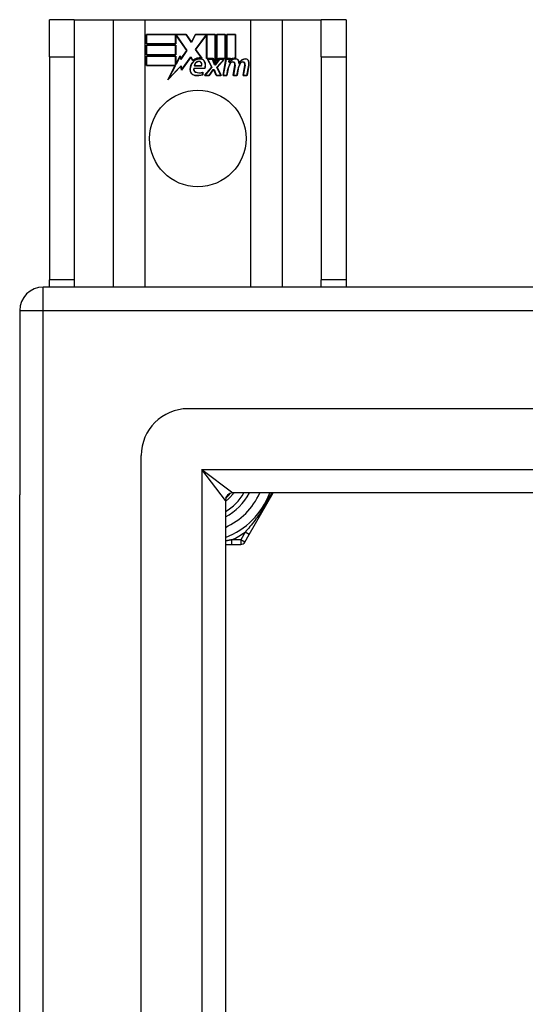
# Model space of a CAD drawing. Header units: inches. Extents: x 48.1 to 120.1, y 29 to 58.2.
# Tile 9 of 21: x 48.1 to 50.2, y 54.1 to 58.2. Entities that reach past the tile are written whole.
import ezdxf

# ---------------------------------------------------------------- set-up
doc = ezdxf.new("R2010")
doc.units = ezdxf.units.IN
doc.header["$MEASUREMENT"] = 0
doc.layers.add('Visible Edges(ANSI)', color=7, linetype='Continuous', lineweight=25)
doc.layers.add('Visible Tangent Edges(ANSI)', color=7, linetype='Continuous', lineweight=25)

msp = doc.modelspace()

# ---------------------------------------------------------------- linework, layer by layer
at = {"layer": 'Visible Edges(ANSI)'}
for p, q in [((48.2838, 58.226), (48.1788, 58.226)), ((48.1788, 58.07), (48.1788, 58.226)), ((48.2838, 58.226), (48.2838, 58.07)), ((48.2838, 58.226), (48.448, 58.226)), ((48.448, 58.226), (48.5826, 58.226)), ((48.5826, 58.226), (49.025, 58.226)), ((49.025, 58.226), (49.1597, 58.226)), ((49.1597, 58.226), (49.3238, 58.226)), ((49.3238, 58.07), (49.3238, 58.226)), ((49.4288, 58.226), (49.3238, 58.226)), ((49.4288, 58.226), (49.4288, 58.07)), ((48.5876, 58.164), (48.7549, 58.164)), ((48.5876, 58.1239), (48.5876, 58.164)), ((48.5884, 58.1633), (48.5884, 58.1247)), ((48.7545, 58.1633), (48.5884, 58.1633)), ((48.777, 58.1299), (48.7545, 58.1633)), ((48.7549, 58.164), (48.7769, 58.1314)), ((48.7769, 58.1314), (48.7942, 58.164)), ((48.7947, 58.1633), (48.777, 58.1299)), ((48.7942, 58.164), (48.8779, 58.164)), ((48.8771, 58.1633), (48.7947, 58.1633)), ((48.8771, 58.0446), (48.8771, 58.1633)), ((48.8779, 58.164), (48.8779, 58.0409)), ((48.8831, 58.05), (48.8831, 58.164)), ((48.8831, 58.164), (48.9202, 58.164)), ((48.8839, 58.1633), (48.8839, 58.0523)), ((48.9195, 58.1633), (48.8839, 58.1633)), ((48.9195, 58.0637), (48.9195, 58.1633)), ((48.9202, 58.164), (48.9202, 58.063)), ((48.9255, 58.063), (48.9255, 58.164)), ((48.9255, 58.164), (48.9626, 58.164)), ((48.9262, 58.1633), (48.9262, 58.0637)), ((48.9619, 58.1633), (48.9262, 58.1633)), ((48.9619, 58.0654), (48.9619, 58.1633)), ((48.9626, 58.164), (48.9626, 58.0647)), ((48.711, 58.1239), (48.5876, 58.1239)), ((48.5876, 58.0785), (48.5876, 58.1187)), ((48.5876, 58.1187), (48.711, 58.1187)), ((48.5884, 58.1247), (48.7102, 58.1247)), ((48.7102, 58.1247), (48.7102, 58.1592)), ((48.7102, 58.1592), (48.7147, 58.1592)), ((48.711, 58.1584), (48.711, 58.1239)), ((48.7143, 58.1584), (48.711, 58.1584)), ((48.711, 58.1187), (48.711, 58.0785)), ((48.7571, 58.0962), (48.7143, 58.1584)), ((48.7147, 58.1592), (48.758, 58.0962)), ((48.7937, 58.1012), (48.837, 58.1592)), ((48.8373, 58.1584), (48.7946, 58.1012)), ((48.837, 58.1592), (48.8411, 58.1592)), ((48.8404, 58.1584), (48.8373, 58.1584)), ((48.8404, 58.063), (48.8404, 58.1584)), ((48.8411, 58.1592), (48.8411, 58.0637)), ((48.711, 58.0785), (48.5876, 58.0785)), ((48.5884, 58.1179), (48.5884, 58.0793)), ((48.7102, 58.1179), (48.5884, 58.1179)), ((48.5884, 58.0793), (48.7102, 58.0793)), ((48.7102, 58.0793), (48.7102, 58.1179)), ((48.758, 58.0962), (48.7322, 58.0592)), ((48.7326, 58.0611), (48.7571, 58.0962)), ((48.8188, 58.065), (48.7937, 58.1012)), ((48.7946, 58.1012), (48.8205, 58.0639)), ((48.1788, 58.07), (48.1788, 57.132)), ((48.2838, 58.07), (48.2838, 57.132)), ((48.5876, 58.0729), (48.711, 58.0729)), ((48.5876, 58.0328), (48.5876, 58.0729)), ((48.7102, 58.0722), (48.5884, 58.0722)), ((48.5884, 58.0722), (48.5884, 58.0335)), ((48.7102, 58.0377), (48.7102, 58.0722)), ((48.7122, 58.0377), (48.7102, 58.0377)), ((48.711, 58.0729), (48.711, 58.0384)), ((48.711, 58.0384), (48.7118, 58.0384)), ((48.7118, 58.0384), (48.7301, 58.0737)), ((48.7298, 58.0714), (48.7122, 58.0377)), ((48.7322, 58.0592), (48.7298, 58.0714)), ((48.7301, 58.0737), (48.7326, 58.0611)), ((48.7744, 58.0682), (48.7351, 58.0132)), ((48.7356, 58.0151), (48.7744, 58.0696)), ((48.7744, 58.0696), (48.7832, 58.055)), ((48.783, 58.0538), (48.7744, 58.0682)), ((48.8685, 58.063), (48.8404, 58.063)), ((48.8411, 58.0637), (48.869, 58.0637)), ((48.8625, 58.026), (48.8452, 58.0594)), ((48.8452, 58.0594), (48.8655, 58.0594)), ((48.8465, 58.0587), (48.8634, 58.0259)), ((48.865, 58.0587), (48.8465, 58.0587)), ((48.8747, 58.0357), (48.865, 58.0587)), ((48.8655, 58.0594), (48.8752, 58.0364)), ((48.8779, 58.0409), (48.8685, 58.063)), ((48.869, 58.0637), (48.8771, 58.0446)), ((48.8782, 58.0357), (48.8747, 58.0357)), ((48.8752, 58.0364), (48.8779, 58.0364)), ((48.8779, 58.0364), (48.8946, 58.0594)), ((48.8949, 58.0587), (48.8782, 58.0357)), ((48.8925, 58.063), (48.8831, 58.05)), ((48.8837, 58.0264), (48.9133, 58.0587)), ((48.8839, 58.0523), (48.8921, 58.0637)), ((48.915, 58.0594), (48.8846, 58.0263)), ((48.8921, 58.0637), (48.9195, 58.0637)), ((48.9202, 58.063), (48.8925, 58.063)), ((48.8946, 58.0594), (48.915, 58.0594)), ((48.9133, 58.0587), (48.8949, 58.0587)), ((48.9101, 57.9912), (48.9222, 58.0594)), ((48.9228, 58.0587), (48.911, 57.9919)), ((48.9222, 58.0594), (48.9364, 58.0594)), ((48.9355, 58.0587), (48.9228, 58.0587)), ((48.9409, 58.063), (48.9255, 58.063)), ((48.9262, 58.0637), (48.9417, 58.0637)), ((48.9345, 58.0467), (48.9355, 58.0587)), ((48.9394, 58.0467), (48.9345, 58.0467)), ((48.9364, 58.0594), (48.9353, 58.0474)), ((48.9353, 58.0474), (48.9389, 58.0474)), ((48.9402, 58.0553), (48.9409, 58.063)), ((48.9417, 58.0637), (48.9411, 58.0572)), ((49.3238, 58.07), (49.3238, 57.132)), ((49.4288, 58.07), (49.4288, 57.132)), ((48.7088, 58.0328), (48.5876, 58.0328)), ((48.5884, 58.0335), (48.7101, 58.0335)), ((48.6778, 57.9732), (48.7088, 58.0328)), ((48.7326, 58.0309), (48.6778, 57.9732)), ((48.7101, 58.0335), (48.6809, 57.9775)), ((48.6809, 57.9775), (48.7331, 58.0325)), ((48.7351, 58.0132), (48.7326, 58.0309)), ((48.7331, 58.0325), (48.7356, 58.0151)), ((48.7869, 58.0215), (48.8327, 58.0215)), ((48.8332, 58.0208), (48.7875, 58.0208)), ((48.8198, 58.0313), (48.7885, 58.0313)), ((48.7894, 58.032), (48.8194, 58.032)), ((48.8242, 57.9951), (48.8242, 58.0047)), ((48.825, 58.0058), (48.825, 57.9945)), ((48.8317, 57.9912), (48.8625, 58.026)), ((48.8634, 58.0259), (48.8334, 57.9919)), ((48.8516, 57.9919), (48.8685, 58.0163)), ((48.8689, 58.0155), (48.852, 57.9912)), ((48.8685, 58.0163), (48.8724, 58.0163)), ((48.8719, 58.0155), (48.8689, 58.0155)), ((48.8812, 57.9912), (48.8719, 58.0155)), ((48.8724, 58.0163), (48.8818, 57.9919)), ((48.9003, 57.9919), (48.8837, 58.0264)), ((48.8846, 58.0263), (48.9015, 57.9912)), ((48.926, 57.9919), (48.9308, 58.0194)), ((48.9316, 58.0193), (48.9266, 57.9912)), ((48.9525, 57.9912), (48.9601, 58.0343)), ((48.9608, 58.0341), (48.9534, 57.9919)), ((48.9684, 57.9919), (48.9732, 58.0194)), ((48.974, 58.0193), (48.969, 57.9912)), ((48.9945, 57.9912), (49.0021, 58.0343)), ((49.0028, 58.0342), (48.9954, 57.9919)), ((49.0104, 57.9919), (49.0186, 58.0341)), ((49.0193, 58.034), (49.011, 57.9912)), ((48.852, 57.9912), (48.8317, 57.9912)), ((48.8334, 57.9919), (48.8516, 57.9919)), ((48.9015, 57.9912), (48.8812, 57.9912)), ((48.8818, 57.9919), (48.9003, 57.9919)), ((48.9266, 57.9912), (48.9101, 57.9912)), ((48.911, 57.9919), (48.926, 57.9919)), ((48.969, 57.9912), (48.9525, 57.9912)), ((48.9534, 57.9919), (48.9684, 57.9919)), ((49.011, 57.9912), (48.9945, 57.9912)), ((48.9954, 57.9919), (49.0104, 57.9919)), ((48.1788, 57.101), (48.1788, 57.132)), ((48.2838, 57.132), (48.2838, 57.101)), ((49.3238, 57.101), (49.3238, 57.132)), ((49.4288, 57.132), (49.4288, 57.101)), ((119.9548, 57.101), (48.1528, 57.101)), ((48.0538, 57.002), (48.0538, 56.227)), ((119.3452, 56.5892), (48.7625, 56.5892)), ((48.5656, 30.8097), (48.5656, 56.3924)), ((48.0538, 30.975), (48.0538, 56.227)), ((119.1567, 56.2349), (48.951, 56.2349)), ((49.02, 56.0601), (49.1209, 56.2349)), ((48.92, 56.2039), (48.92, 30.9982)), ((49.0016, 56.0282), (49.02, 56.0601)), ((48.92, 56.0184), (48.9477, 56.0184)), ((48.9477, 56.0184), (48.9845, 56.0184))]:
    msp.add_line(p, q, dxfattribs=at)
at = {"layer": 'Visible Edges(ANSI)', "flags": 128}
for points in [[(48.9554, 56.2349), (48.9541, 56.2332), (48.9528, 56.2316), (48.9515, 56.23), (48.9502, 56.2284), (48.9488, 56.2268), (48.9474, 56.2252), (48.946, 56.2236), (48.9446, 56.2221), (48.9432, 56.2205), (48.9418, 56.219), (48.9403, 56.2175), (48.9388, 56.216), (48.9374, 56.2145), (48.9359, 56.2131), (48.9343, 56.2116), (48.9328, 56.2102), (48.9312, 56.2088), (48.9297, 56.2074), (48.9281, 56.2061), (48.9265, 56.2047), (48.9249, 56.2034), (48.9233, 56.2021), (48.9216, 56.2007), (48.92, 56.1995)], [(48.9214, 56.2131), (48.9222, 56.2139), (48.9231, 56.2146), (48.9239, 56.2154), (48.9248, 56.2162), (48.9256, 56.217), (48.9264, 56.2178), (48.9272, 56.2186), (48.9281, 56.2194), (48.9289, 56.2202), (48.9297, 56.221), (48.9305, 56.2219), (48.9313, 56.2227), (48.9321, 56.2235), (48.9329, 56.2244), (48.9337, 56.2252), (48.9344, 56.2261), (48.9352, 56.2269), (48.936, 56.2278), (48.9367, 56.2287), (48.9375, 56.2295), (48.9382, 56.2304), (48.939, 56.2313), (48.9397, 56.2322), (48.9404, 56.233)]]:
    msp.add_lwpolyline(points, dxfattribs=at)
at = {"layer": 'Visible Edges(ANSI)'}
msp.add_circle((48.8038, 57.726), 0.203, dxfattribs=at)
for centre, radius, start, end in [((48.8199, 58.0148), 0.0498, 134.1684, 176.5646), ((48.8199, 58.0148), 0.049, 134.1684, 176.5646), ((48.8113, 58.0237), 0.0412, 77.079, 133.1785), ((48.8113, 58.0237), 0.042, 79.6582, 131.9139), ((48.8113, 58.0237), 0.0374, 80.4085, 134.1684), ((48.8113, 58.0237), 0.0366, 80.3604, 134.1684), ((48.8102, 58.0295), 0.0217, 109.3797, 175.226), ((48.8102, 58.0295), 0.021, 109.3797, 172.9975), ((48.8078, 58.0364), 0.0144, 51.1652, 109.3797), ((48.8078, 58.0364), 0.0137, 51.1652, 109.3797), ((48.8089, 58.0377), 0.0119, 331.4547, 51.1652), ((48.8089, 58.0377), 0.0127, 329.421, 51.1652), ((48.8159, 58.0416), 0.0183, 23.8445, 85.1757), ((48.8159, 58.0416), 0.019, 23.8445, 85.0802), ((48.801, 58.035), 0.0345, 336.9643, 23.8445), ((48.801, 58.035), 0.0353, 336.1555, 23.8445), ((48.9888, 58.0092), 0.0589, 147.5992, 170), ((48.9888, 58.0092), 0.0581, 147.5992, 170), ((48.9642, 58.0312), 0.03, 89.4776, 147.4114), ((48.953, 58.0319), 0.0165, 96.03, 147.5992), ((48.9642, 58.0312), 0.0293, 89.4776, 148.2123), ((48.953, 58.0319), 0.0157, 96.03, 147.5992), ((48.962, 58.0347), 0.03, 88.7952, 136.5849), ((48.962, 58.0347), 0.0307, 90.2222, 132.7339), ((48.9522, 58.0401), 0.00825, 23.5571, 96.03), ((48.9522, 58.0401), 0.0075, 23.5571, 96.03), ((48.945, 58.0369), 0.0154, 350, 23.5571), ((48.945, 58.0369), 0.0161, 350, 23.5571), ((48.9644, 58.0486), 0.0127, 16.9928, 89.4776), ((48.9644, 58.0486), 0.0119, 16.9928, 89.4776), ((49.0313, 58.01), 0.0589, 148.5524, 170.8204), ((49.0313, 58.01), 0.0581, 148.5584, 170.8257), ((48.9421, 58.0418), 0.0353, 357.7769, 16.9928), ((48.9421, 58.0418), 0.036, 3.6169, 16.9928), ((49.0056, 58.0305), 0.0299, 89.6788, 160.8136), ((49.0056, 58.0305), 0.0307, 89.6788, 153.9508), ((48.995, 58.0319), 0.0165, 96.1027, 147.6301), ((48.995, 58.0319), 0.0157, 96.1027, 147.6083), ((48.9942, 58.0401), 0.00825, 23.5487, 96.1027), ((48.9942, 58.0401), 0.0075, 23.5487, 96.1027), ((48.9869, 58.037), 0.0154, 349.9922, 23.5487), ((48.9869, 58.037), 0.0161, 350.0076, 23.5487), ((49.0057, 58.0481), 0.0131, 18.4748, 89.6788), ((49.0057, 58.0481), 0.0124, 18.4748, 89.6788), ((48.984, 58.0409), 0.0353, 349, 18.4748), ((48.984, 58.0409), 0.036, 349, 18.4748), ((48.7949, 58.0163), 0.0247, 176.5646, 261.5605), ((48.7949, 58.0163), 0.0239, 176.5646, 261.5605), ((48.799, 58.0174), 0.0127, 160.9907, 244.6784), ((48.799, 58.0174), 0.012, 163.5261, 244.6784), ((48.8024, 58.067), 0.0759, 261.5605, 287.3343), ((48.8024, 58.067), 0.0751, 261.5605, 286.9141), ((48.8103, 58.0412), 0.0391, 244.6784, 290.9242), ((48.8103, 58.0412), 0.0384, 244.6784, 292.5609), ((48.1528, 57.002), 0.099, 90, 180), ((48.7625, 56.3924), 0.1969, 90, 180), ((48.951, 56.2039), 0.031, 90, 180), ((48.8038, 56.351), 0.2264, 300.8668, 329.1332), ((48.8038, 56.351), 0.3248, 290.9514, 339.0486), ((48.9845, 56.038), 0.0197, 270, 330)]:
    msp.add_arc(centre, radius, start, end, dxfattribs=at)
at = {"layer": 'Visible Tangent Edges(ANSI)'}
for p, q in [((48.448, 58.226), (48.448, 57.101)), ((48.5826, 57.101), (48.5826, 58.226)), ((49.025, 58.226), (49.025, 57.101)), ((49.1597, 57.101), (49.1597, 58.226)), ((48.1788, 58.07), (48.2838, 58.07)), ((49.3238, 58.07), (49.4288, 58.07)), ((48.2838, 57.132), (48.1788, 57.132)), ((49.4288, 57.132), (49.3238, 57.132)), ((48.1528, 57.002), (48.1528, 57.101)), ((48.0538, 57.002), (48.1528, 57.002)), ((48.1528, 57.002), (119.9548, 57.002)), ((48.1528, 30.2), (48.1528, 57.002)), ((48.821, 56.3339), (48.951, 56.2349)), ((48.92, 56.2039), (48.821, 56.3339)), ((48.821, 56.3339), (119.2867, 56.3339)), ((48.821, 56.3339), (48.821, 30.8682)), ((49.0029, 56.0699), (48.9845, 56.038)), ((49.02, 56.0601), (49.0029, 56.0699)), ((48.9477, 56.0184), (48.9477, 56.038)), ((48.9845, 56.038), (48.9477, 56.038)), ((49.0016, 56.0282), (48.9845, 56.038)), ((48.9845, 56.038), (48.9845, 56.0184))]:
    msp.add_line(p, q, dxfattribs=at)
at = {"layer": 'Visible Tangent Edges(ANSI)', "flags": 128}
for points in [[(49.1137, 56.2349), (49.1101, 56.2273), (49.1063, 56.2197), (49.1024, 56.2121), (49.0984, 56.2045), (49.0943, 56.197), (49.0901, 56.1894), (49.0858, 56.182), (49.0814, 56.1746), (49.0768, 56.1672), (49.0722, 56.16), (49.0676, 56.1529), (49.0629, 56.1459), (49.0581, 56.139), (49.0533, 56.1322), (49.0484, 56.1255), (49.0434, 56.1189), (49.0385, 56.1124), (49.0335, 56.1061), (49.0284, 56.0998), (49.0233, 56.0936), (49.0183, 56.0875), (49.0131, 56.0816), (49.008, 56.0757), (49.0029, 56.0699)], [(48.9477, 56.038), (48.9466, 56.0378), (48.9455, 56.0376), (48.9443, 56.0373), (48.9432, 56.0371), (48.942, 56.0369), (48.9409, 56.0366), (48.9398, 56.0364), (48.9386, 56.0362), (48.9375, 56.036), (48.9363, 56.0357), (48.9351, 56.0355), (48.934, 56.0353), (48.9328, 56.0351), (48.9317, 56.0348), (48.9305, 56.0346), (48.9293, 56.0344), (48.9282, 56.0342), (48.927, 56.034), (48.9258, 56.0338), (48.9247, 56.0336), (48.9235, 56.0333), (48.9223, 56.0331), (48.9211, 56.0329), (48.92, 56.0327)]]:
    msp.add_lwpolyline(points, dxfattribs=at)
at = {"layer": 'Visible Tangent Edges(ANSI)'}
for radius, start, end in [(0.2461, 298.1642, 331.8358), (0.2854, 294.01, 335.99), (0.3445, 294.6913, 305.3087)]:
    msp.add_arc((48.8038, 56.351), radius, start, end, dxfattribs=at)

doc.saveas('drawing.dxf')
